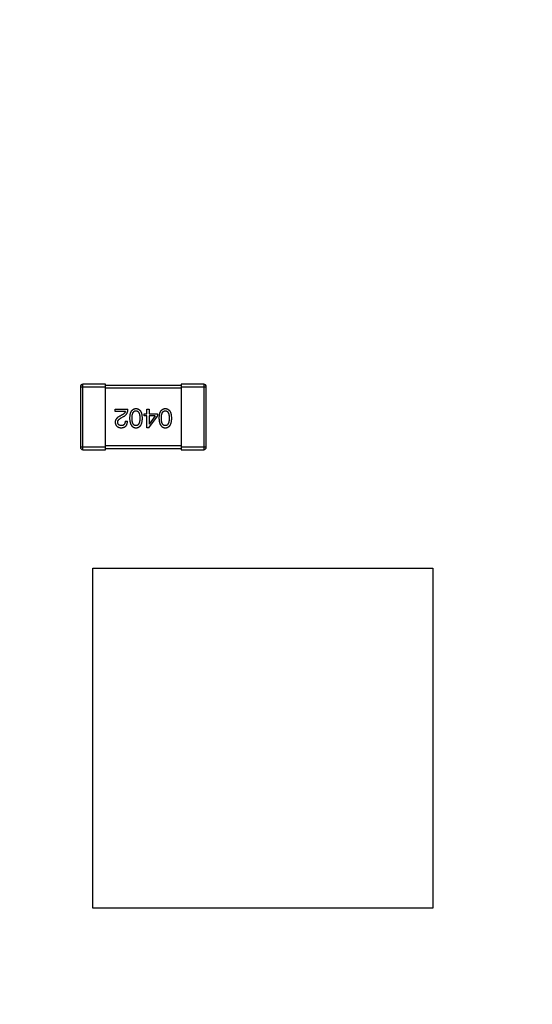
# Model space of a CAD drawing. Header units: millimetres. Extents: x -21 to 173, y -170 to -77.
# Tile 60 of 95: x 111.9 to 115.97, y -117.24 to -109.43. Entities that reach past the tile are written whole.
import ezdxf

# ---------------------------------------------------------------- set-up
doc = ezdxf.new("R2010")
doc.units = ezdxf.units.MM
doc.header["$LTSCALE"] = 1.21
doc.header["$MEASUREMENT"] = 0
doc.header["$PDMODE"] = 3
doc.header["$PDSIZE"] = 0.3125
doc.layers.get('0').update_dxf_attribs({"linetype": 'CONTINUOUS'})
doc.layers.get('DEFPOINTS').update_dxf_attribs({"linetype": 'CONTINUOUS'})
doc.layers.add('Dim', color=3, linetype='CONTINUOUS', lineweight=25)
doc.styles.get("Standard").update_dxf_attribs({"font": 'txt', "width": 0.8})
doc.dimstyles.get("Standard").update_dxf_attribs({"dimtxt": 0.15625, "dimasz": 0.1875, "dimexe": 0.125, "dimexo": 0.0625, "dimgap": 0.09, "dimtad": 0, "dimtih": 1, "dimtoh": 1, "dimzin": 4, "dimdsep": 46, "dimtxsty": 'STANDARD', "dimblk": '_FILLED', "dimblk1": '_FILLED', "dimblk2": '_FILLED', "dimcen": 0.09, "dimazin": 1, "dimtp": 0.01, "dimtm": 0.01, "dimtfac": 1, "dimtofl": 0, "dimtmove": 0, "dimatfit": 3, "dimldrblk": '_FILLED', "dimfxl": 1, "dimtolj": 1, "dimtzin": 4, "dimarcsym": 0})

# ---------------------------------------------------------------- blocks, each defined once
blk = doc.blocks.new('_FILLED')
at = {"color": 0, "linetype": 'ByBlock'}
blk.add_solid([(0, 0), (-1, 0.1667), (-1, -0.1667)], dxfattribs=at)
blk = doc.blocks.new('*D65')
at = {"layer": 'DEFPOINTS', "color": 0}
for p in [(105.5298, -92.6324), (171.1468, -92.6324), (151.3452, -159.3324)]:
    blk.add_point(p, dxfattribs=at)
at = {"layer": 'Dim', "color": 0, "lineweight": -2}
for p, q in [((105.5923, -92.6324), (171.2718, -92.6324)), ((171.1468, -95.1324), (171.1468, -122.059)), ((171.1468, -156.8324), (171.1468, -129.9057)), ((151.4077, -159.3324), (171.2718, -159.3324))]:
    blk.add_line(p, q, dxfattribs=at)
at = {"layer": 'Dim', "color": 0, "lineweight": -2, "xscale": 2.5, "yscale": 2.5, "zscale": 2.5}
for p, rotation in [((171.1468, -92.6324), 90), ((171.1468, -159.3324), 270)]:
    blk.add_blockref('_FILLED', p, dxfattribs=dict(at, rotation=rotation))
at = {"layer": 'Dim', "color": 0, "insert": (171.1468, -125.9824), "char_height": 2.5, "attachment_point": 5, "rotation": 90, "line_spacing_factor": 2.5}
blk.add_mtext('\\A1;66.70', dxfattribs=at)

msp = doc.modelspace()

# ---------------------------------------------------------------- linework, layer by layer
at = {"color": 7, "linetype": 'Continuous'}
for p, q in [((112.3795, -112.3424), (112.3795, -112.8224)), ((112.3795, -112.3424), (112.5795, -112.3424)), ((112.3995, -112.8424), (112.3995, -112.3224)), ((112.5795, -112.3224), (112.3995, -112.3224)), ((112.5795, -112.8424), (112.5795, -112.3224)), ((113.1795, -112.3324), (112.5795, -112.3324)), ((112.5795, -112.3524), (113.1795, -112.3524)), ((113.1795, -112.3224), (113.1795, -112.8424)), ((113.3595, -112.3224), (113.1795, -112.3224)), ((113.1795, -112.3424), (113.3795, -112.3424)), ((113.3595, -112.3224), (113.3595, -112.8424)), ((113.3795, -112.8224), (113.3795, -112.3424)), ((112.6563, -112.5384), (112.6563, -112.5212)), ((112.6563, -112.5212), (112.7571, -112.5212)), ((112.7367, -112.5384), (112.6563, -112.5384)), ((112.9083, -112.5572), (112.9083, -112.5212)), ((112.9083, -112.5212), (112.9264, -112.5212)), ((112.9264, -112.5212), (112.9264, -112.5572)), ((112.7121, -112.5662), (112.6965, -112.5753)), ((112.703, -112.5908), (112.7227, -112.5794)), ((112.735, -112.6154), (112.7539, -112.6154)), ((112.8862, -112.5728), (112.8862, -112.5572)), ((112.8862, -112.5572), (112.9083, -112.5572)), ((112.9083, -112.5728), (112.8862, -112.5728)), ((112.9083, -112.6687), (112.9083, -112.5728)), ((112.9239, -112.6687), (112.9911, -112.5753)), ((112.9264, -112.5572), (112.9911, -112.5572)), ((112.9264, -112.5728), (112.9264, -112.64)), ((112.9739, -112.5728), (112.9264, -112.5728)), ((112.9739, -112.5728), (112.9272, -112.64)), ((112.9911, -112.5572), (112.9911, -112.5753)), ((112.9239, -112.6687), (112.9083, -112.6687)), ((112.9264, -112.64), (112.9272, -112.64)), ((112.5795, -112.8224), (112.3795, -112.8224)), ((112.3995, -112.8424), (112.5795, -112.8424)), ((113.1795, -112.8124), (112.5795, -112.8124)), ((112.5795, -112.8324), (113.1795, -112.8324)), ((113.3795, -112.8224), (113.1795, -112.8224)), ((113.1795, -112.8424), (113.3595, -112.8424)), ((112.4795, -116.4824), (112.4795, -113.7824)), ((112.4795, -113.7824), (115.1795, -113.7824)), ((115.1795, -113.7824), (115.1795, -116.4824)), ((115.1795, -116.4824), (112.4795, -116.4824))]:
    msp.add_line(p, q, dxfattribs=at)
for centre, start, end in [((112.3995, -112.3424), 90, 180), ((113.3595, -112.3424), 0, 90), ((112.3995, -112.8224), 180, 270), ((113.3595, -112.8224), 270, 0)]:
    msp.add_arc(centre, 0.02, start, end, dxfattribs=at)
for points, knots in [([(112.7367, -112.5384), (112.7364, -112.5397), (112.7359, -112.5423), (112.7342, -112.5461), (112.7321, -112.5497), (112.7293, -112.5533), (112.7259, -112.5567), (112.7218, -112.56), (112.7172, -112.5633), (112.7138, -112.5652), (112.7121, -112.5662)], [0, 0, 0, 0, 0.103034, 0.208166, 0.318255, 0.434664, 0.559728, 0.695394, 0.841708, 1, 1, 1, 1]), ([(112.7227, -112.5794), (112.7241, -112.5786), (112.7268, -112.5771), (112.7306, -112.5746), (112.7342, -112.5719), (112.7375, -112.569), (112.7406, -112.566), (112.7433, -112.5628), (112.7459, -112.5594), (112.7482, -112.5558), (112.7502, -112.5521), (112.752, -112.5482), (112.7535, -112.5441), (112.7547, -112.5398), (112.7557, -112.5354), (112.7565, -112.5308), (112.757, -112.5261), (112.7571, -112.5228), (112.7571, -112.5212)], [0, 0, 0, 0, 0.065828, 0.130094, 0.192451, 0.254037, 0.313974, 0.373757, 0.433048, 0.492243, 0.551902, 0.611758, 0.672678, 0.734814, 0.798569, 0.863693, 0.930488, 1, 1, 1, 1]), ([(112.8213, -112.5187), (112.8193, -112.5188), (112.8154, -112.519), (112.8098, -112.5199), (112.8045, -112.5215), (112.7996, -112.5235), (112.7951, -112.5262), (112.791, -112.5294), (112.7872, -112.5332), (112.7838, -112.5376), (112.7808, -112.5425), (112.7782, -112.548), (112.776, -112.554), (112.7741, -112.5606), (112.7726, -112.5678), (112.7715, -112.5755), (112.7707, -112.5838), (112.7705, -112.5895), (112.7704, -112.5925)], [0, 0, 0, 0, 0.059134, 0.115603, 0.169236, 0.221572, 0.273254, 0.32474, 0.377319, 0.431815, 0.488555, 0.548609, 0.612242, 0.680182, 0.75251, 0.829782, 0.91231, 1, 1, 1, 1]), ([(112.7901, -112.5925), (112.7901, -112.5901), (112.7902, -112.5856), (112.7905, -112.579), (112.7911, -112.5728), (112.792, -112.5671), (112.7931, -112.5618), (112.7944, -112.557), (112.796, -112.5526), (112.7978, -112.5487), (112.7999, -112.5452), (112.8022, -112.5421), (112.8047, -112.5395), (112.8076, -112.5374), (112.8107, -112.5357), (112.814, -112.5345), (112.8175, -112.5337), (112.82, -112.5335), (112.8213, -112.5335)], [0, 0, 0, 0, 0.094834, 0.184067, 0.267029, 0.344713, 0.417334, 0.484367, 0.546941, 0.604717, 0.65953, 0.710539, 0.759381, 0.806382, 0.853027, 0.900623, 0.949121, 1, 1, 1, 1]), ([(112.8721, -112.5925), (112.872, -112.5895), (112.8718, -112.5838), (112.871, -112.5755), (112.8699, -112.5678), (112.8684, -112.5606), (112.8665, -112.554), (112.8643, -112.548), (112.8617, -112.5425), (112.8587, -112.5376), (112.8553, -112.5332), (112.8516, -112.5294), (112.8474, -112.5262), (112.8429, -112.5235), (112.838, -112.5215), (112.8328, -112.5199), (112.8271, -112.519), (112.8233, -112.5188), (112.8213, -112.5187)], [0, 0, 0, 0, 0.087693, 0.170223, 0.247496, 0.319826, 0.387768, 0.451403, 0.511459, 0.568358, 0.622671, 0.675251, 0.726739, 0.778422, 0.830759, 0.884394, 0.940865, 1, 1, 1, 1]), ([(112.8213, -112.5335), (112.8225, -112.5335), (112.8249, -112.5336), (112.8284, -112.5343), (112.8316, -112.5354), (112.8346, -112.5371), (112.8373, -112.5392), (112.8399, -112.5417), (112.8421, -112.5448), (112.8441, -112.5483), (112.8459, -112.5522), (112.8475, -112.5566), (112.8487, -112.5615), (112.8498, -112.5668), (112.8506, -112.5726), (112.8512, -112.5788), (112.8515, -112.5855), (112.8516, -112.5901), (112.8516, -112.5925)], [0, 0, 0, 0, 0.049766, 0.097012, 0.143225, 0.188786, 0.235079, 0.282962, 0.333687, 0.387747, 0.445963, 0.508657, 0.576545, 0.649868, 0.72822, 0.812712, 0.903543, 1, 1, 1, 1]), ([(113.0544, -112.5187), (113.0524, -112.5188), (113.0485, -112.519), (113.0429, -112.5199), (113.0377, -112.5215), (113.0328, -112.5235), (113.0282, -112.5262), (113.0241, -112.5294), (113.0203, -112.5332), (113.017, -112.5376), (113.014, -112.5425), (113.0114, -112.548), (113.0091, -112.554), (113.0073, -112.5606), (113.0058, -112.5678), (113.0047, -112.5755), (113.0039, -112.5838), (113.0037, -112.5895), (113.0036, -112.5925)], [0, 0, 0, 0, 0.059134, 0.115603, 0.169236, 0.221572, 0.273254, 0.32474, 0.377319, 0.431815, 0.488555, 0.548609, 0.612242, 0.680182, 0.75251, 0.829782, 0.91231, 1, 1, 1, 1]), ([(113.0233, -112.5925), (113.0233, -112.5901), (113.0233, -112.5856), (113.0237, -112.579), (113.0243, -112.5728), (113.0251, -112.5671), (113.0262, -112.5618), (113.0276, -112.557), (113.0291, -112.5526), (113.0309, -112.5487), (113.033, -112.5452), (113.0353, -112.5421), (113.0379, -112.5395), (113.0407, -112.5374), (113.0438, -112.5357), (113.0471, -112.5345), (113.0507, -112.5337), (113.0532, -112.5335), (113.0544, -112.5335)], [0, 0, 0, 0, 0.094834, 0.184067, 0.267029, 0.344713, 0.417334, 0.484367, 0.546941, 0.604717, 0.65953, 0.710539, 0.759381, 0.806382, 0.853027, 0.900623, 0.949121, 1, 1, 1, 1]), ([(113.1052, -112.5925), (113.1051, -112.5895), (113.1049, -112.5838), (113.1042, -112.5755), (113.1031, -112.5678), (113.1015, -112.5606), (113.0997, -112.554), (113.0974, -112.548), (113.0948, -112.5425), (113.0918, -112.5376), (113.0885, -112.5332), (113.0847, -112.5294), (113.0806, -112.5262), (113.0761, -112.5235), (113.0712, -112.5215), (113.0659, -112.5199), (113.0603, -112.519), (113.0564, -112.5188), (113.0544, -112.5187)], [0, 0, 0, 0, 0.087693, 0.170223, 0.247496, 0.319826, 0.387768, 0.451403, 0.511459, 0.568358, 0.622671, 0.675251, 0.726739, 0.778422, 0.830759, 0.884394, 0.940865, 1, 1, 1, 1]), ([(113.0544, -112.5335), (113.0556, -112.5335), (113.058, -112.5336), (113.0615, -112.5343), (113.0648, -112.5354), (113.0677, -112.5371), (113.0705, -112.5392), (113.073, -112.5417), (113.0753, -112.5448), (113.0773, -112.5483), (113.079, -112.5522), (113.0806, -112.5566), (113.0818, -112.5615), (113.0829, -112.5668), (113.0837, -112.5726), (113.0843, -112.5788), (113.0847, -112.5855), (113.0847, -112.5901), (113.0847, -112.5925)], [0, 0, 0, 0, 0.049766, 0.097012, 0.143225, 0.188786, 0.235079, 0.282962, 0.333687, 0.387747, 0.445963, 0.508657, 0.576545, 0.649868, 0.72822, 0.812712, 0.903543, 1, 1, 1, 1]), ([(112.6965, -112.5753), (112.6948, -112.576), (112.6915, -112.5776), (112.6868, -112.5801), (112.6824, -112.5827), (112.6783, -112.5853), (112.6746, -112.5881), (112.6712, -112.5909), (112.6682, -112.5939), (112.6656, -112.5969), (112.6632, -112.6), (112.6612, -112.6033), (112.6595, -112.6066), (112.6581, -112.61), (112.6572, -112.6135), (112.6565, -112.6171), (112.6562, -112.6207), (112.6563, -112.6232), (112.6563, -112.6244)], [0, 0, 0, 0, 0.082731, 0.161257, 0.236138, 0.307554, 0.375712, 0.440848, 0.502916, 0.562567, 0.619798, 0.675716, 0.73039, 0.78386, 0.837315, 0.890547, 0.944917, 1, 1, 1, 1]), ([(112.676, -112.6253), (112.676, -112.6245), (112.6759, -112.6228), (112.676, -112.6204), (112.6764, -112.6181), (112.677, -112.6157), (112.6779, -112.6134), (112.679, -112.6112), (112.6803, -112.6089), (112.682, -112.6068), (112.6837, -112.6046), (112.6858, -112.6025), (112.6881, -112.6005), (112.6906, -112.5985), (112.6934, -112.5965), (112.6964, -112.5945), (112.6996, -112.5926), (112.7019, -112.5914), (112.703, -112.5908)], [0, 0, 0, 0, 0.052237, 0.103888, 0.155485, 0.207395, 0.259864, 0.31356, 0.369176, 0.4266, 0.486836, 0.550048, 0.61567, 0.685271, 0.75824, 0.834614, 0.915635, 1, 1, 1, 1]), ([(112.703, -112.6687), (112.7051, -112.6686), (112.709, -112.6684), (112.7147, -112.6676), (112.72, -112.6664), (112.7249, -112.6649), (112.7295, -112.6629), (112.7336, -112.6605), (112.7374, -112.6578), (112.7408, -112.6546), (112.7438, -112.6511), (112.7464, -112.6471), (112.7487, -112.6428), (112.7505, -112.6381), (112.7519, -112.633), (112.753, -112.6275), (112.7537, -112.6216), (112.7538, -112.6175), (112.7539, -112.6154)], [0, 0, 0, 0, 0.07282, 0.141057, 0.2062, 0.267672, 0.326735, 0.383519, 0.439188, 0.494454, 0.549628, 0.605958, 0.66397, 0.72402, 0.787502, 0.854127, 0.925065, 1, 1, 1, 1]), ([(112.735, -112.6154), (112.735, -112.6169), (112.7349, -112.6197), (112.7344, -112.6238), (112.7338, -112.6276), (112.7329, -112.6312), (112.7318, -112.6344), (112.7306, -112.6374), (112.729, -112.6401), (112.7273, -112.6425), (112.7253, -112.6446), (112.7231, -112.6465), (112.7207, -112.648), (112.7181, -112.6493), (112.7153, -112.6503), (112.7122, -112.651), (112.7089, -112.6514), (112.7067, -112.6515), (112.7055, -112.6515)], [0, 0, 0, 0, 0.082594, 0.15978, 0.232961, 0.301462, 0.365595, 0.426678, 0.484662, 0.540809, 0.595146, 0.648401, 0.702272, 0.757102, 0.813447, 0.872233, 0.934055, 1, 1, 1, 1]), ([(112.7704, -112.5925), (112.7706, -112.5955), (112.7708, -112.6013), (112.7717, -112.6098), (112.7729, -112.6177), (112.7744, -112.6251), (112.7763, -112.6319), (112.7786, -112.6381), (112.7812, -112.6437), (112.7842, -112.6488), (112.7876, -112.6533), (112.7913, -112.6573), (112.7954, -112.6607), (112.7999, -112.6634), (112.8047, -112.6656), (112.8099, -112.6673), (112.8155, -112.6684), (112.8193, -112.6686), (112.8213, -112.6687)], [0, 0, 0, 0, 0.088475, 0.171606, 0.249595, 0.322626, 0.391327, 0.455765, 0.516374, 0.573675, 0.628522, 0.681161, 0.732559, 0.783563, 0.83504, 0.887639, 0.942585, 1, 1, 1, 1]), ([(112.8213, -112.6515), (112.82, -112.6514), (112.8176, -112.6513), (112.814, -112.6507), (112.8107, -112.6495), (112.8076, -112.6479), (112.8048, -112.6458), (112.8022, -112.6432), (112.7999, -112.6402), (112.7978, -112.6367), (112.796, -112.6327), (112.7944, -112.6283), (112.7931, -112.6235), (112.792, -112.6182), (112.7911, -112.6124), (112.7905, -112.6062), (112.7902, -112.5995), (112.7901, -112.5949), (112.7901, -112.5925)], [0, 0, 0, 0, 0.050604, 0.098688, 0.145699, 0.191791, 0.238625, 0.286717, 0.337546, 0.391814, 0.449755, 0.512106, 0.579685, 0.652048, 0.730262, 0.814146, 0.904281, 1, 1, 1, 1]), ([(112.8516, -112.5925), (112.8516, -112.5949), (112.8515, -112.5995), (112.8512, -112.6062), (112.8506, -112.6124), (112.8498, -112.6182), (112.8487, -112.6235), (112.8475, -112.6284), (112.8459, -112.6327), (112.8441, -112.6367), (112.8421, -112.6402), (112.8399, -112.6432), (112.8373, -112.6458), (112.8346, -112.6479), (112.8316, -112.6495), (112.8284, -112.6507), (112.8249, -112.6513), (112.8225, -112.6514), (112.8213, -112.6515)], [0, 0, 0, 0, 0.096452, 0.187278, 0.271765, 0.350519, 0.423437, 0.491321, 0.554011, 0.612224, 0.666281, 0.717003, 0.764884, 0.811423, 0.856783, 0.902993, 0.950236, 1, 1, 1, 1]), ([(112.8213, -112.6687), (112.8233, -112.6686), (112.8271, -112.6684), (112.8328, -112.6675), (112.838, -112.6659), (112.8429, -112.6638), (112.8474, -112.661), (112.8516, -112.6576), (112.8553, -112.6537), (112.8587, -112.6492), (112.8617, -112.6441), (112.8643, -112.6384), (112.8665, -112.6322), (112.8684, -112.6254), (112.8699, -112.618), (112.871, -112.61), (112.8718, -112.6014), (112.872, -112.5955), (112.8721, -112.5925)], [0, 0, 0, 0, 0.057911, 0.113262, 0.165956, 0.217443, 0.268511, 0.319665, 0.372, 0.426129, 0.483365, 0.543779, 0.607756, 0.676562, 0.749704, 0.827713, 0.911177, 1, 1, 1, 1]), ([(113.0036, -112.5925), (113.0037, -112.5955), (113.004, -112.6013), (113.0048, -112.6098), (113.006, -112.6177), (113.0076, -112.6251), (113.0095, -112.6319), (113.0117, -112.6381), (113.0144, -112.6437), (113.0174, -112.6488), (113.0208, -112.6533), (113.0245, -112.6573), (113.0286, -112.6607), (113.0331, -112.6634), (113.0379, -112.6656), (113.0431, -112.6673), (113.0486, -112.6684), (113.0525, -112.6686), (113.0544, -112.6687)], [0, 0, 0, 0, 0.088475, 0.171606, 0.249595, 0.322626, 0.391327, 0.455765, 0.516374, 0.573675, 0.628522, 0.681161, 0.732559, 0.783563, 0.83504, 0.887639, 0.942585, 1, 1, 1, 1]), ([(113.0544, -112.6515), (113.0532, -112.6514), (113.0507, -112.6513), (113.0471, -112.6507), (113.0438, -112.6495), (113.0407, -112.6479), (113.0379, -112.6458), (113.0353, -112.6432), (113.033, -112.6402), (113.0309, -112.6367), (113.0291, -112.6327), (113.0275, -112.6283), (113.0262, -112.6235), (113.0251, -112.6182), (113.0243, -112.6124), (113.0237, -112.6062), (113.0233, -112.5995), (113.0233, -112.5949), (113.0233, -112.5925)], [0, 0, 0, 0, 0.050604, 0.098688, 0.145699, 0.191791, 0.238625, 0.286717, 0.337546, 0.391814, 0.449755, 0.512106, 0.579685, 0.652048, 0.730262, 0.814146, 0.904281, 1, 1, 1, 1]), ([(113.0544, -112.6687), (113.0564, -112.6686), (113.0603, -112.6684), (113.0659, -112.6675), (113.0712, -112.6659), (113.0761, -112.6638), (113.0806, -112.661), (113.0847, -112.6576), (113.0885, -112.6537), (113.0918, -112.6492), (113.0948, -112.6441), (113.0974, -112.6384), (113.0997, -112.6322), (113.1015, -112.6254), (113.1031, -112.618), (113.1042, -112.61), (113.1049, -112.6014), (113.1051, -112.5955), (113.1052, -112.5925)], [0, 0, 0, 0, 0.057911, 0.113262, 0.165956, 0.217443, 0.268511, 0.319665, 0.372, 0.426129, 0.483365, 0.543779, 0.607756, 0.676562, 0.749704, 0.827713, 0.911177, 1, 1, 1, 1]), ([(113.0847, -112.5925), (113.0847, -112.5949), (113.0847, -112.5995), (113.0843, -112.6062), (113.0837, -112.6124), (113.083, -112.6182), (113.0818, -112.6235), (113.0806, -112.6284), (113.079, -112.6327), (113.0773, -112.6367), (113.0753, -112.6402), (113.073, -112.6432), (113.0705, -112.6458), (113.0678, -112.6479), (113.0648, -112.6495), (113.0615, -112.6507), (113.058, -112.6513), (113.0556, -112.6514), (113.0544, -112.6515)], [0, 0, 0, 0, 0.096452, 0.187278, 0.271765, 0.350519, 0.423437, 0.491321, 0.554011, 0.612224, 0.666281, 0.717003, 0.764884, 0.811423, 0.856783, 0.902993, 0.950236, 1, 1, 1, 1]), ([(112.6563, -112.6244), (112.6565, -112.6261), (112.6567, -112.6294), (112.6575, -112.6342), (112.6586, -112.6387), (112.6601, -112.6429), (112.6619, -112.6467), (112.664, -112.6503), (112.6664, -112.6535), (112.6692, -112.6565), (112.6723, -112.6591), (112.6757, -112.6614), (112.6795, -112.6634), (112.6836, -112.6651), (112.688, -112.6665), (112.6927, -112.6676), (112.6978, -112.6683), (112.7013, -112.6686), (112.703, -112.6687)], [0, 0, 0, 0, 0.070688, 0.137741, 0.201612, 0.262778, 0.321223, 0.378455, 0.434411, 0.490146, 0.546362, 0.603392, 0.662208, 0.723401, 0.787372, 0.85442, 0.925153, 1, 1, 1, 1]), ([(112.7055, -112.6515), (112.7044, -112.6514), (112.7022, -112.6513), (112.699, -112.651), (112.696, -112.6503), (112.6932, -112.6496), (112.6907, -112.6486), (112.6883, -112.6475), (112.6861, -112.6461), (112.6842, -112.6446), (112.6824, -112.6428), (112.6809, -112.6409), (112.6795, -112.6387), (112.6784, -112.6364), (112.6775, -112.6339), (112.6768, -112.6312), (112.6763, -112.6283), (112.6761, -112.6263), (112.676, -112.6253)], [0, 0, 0, 0, 0.076112, 0.148436, 0.216883, 0.281466, 0.34298, 0.402356, 0.459881, 0.51546, 0.571111, 0.62658, 0.683162, 0.741007, 0.801404, 0.863825, 0.930544, 1, 1, 1, 1])]:
    msp.add_open_spline(points, degree=3, knots=knots, dxfattribs=at)

# ---------------------------------------------------------------- dimensions: what is measured, and where the dimension line sits
at = {"layer": 'Dim'}
dim = msp.add_linear_dim(base=(171.1468, -92.6324), p1=(151.3452, -159.3324), p2=(105.5298, -92.6324), angle=90, dimstyle='STANDARD', override={"dimtxt": 2.5, "dimasz": 2.5, "dimtih": 0, "dimtoh": 0, "dimzin": 0, "dimcen": 0.198, "dimadec": 0, "dimazin": 0, "dimtp": 0, "dimtm": 0, "dimtdec": 4, "dimtzin": 0}, dxfattribs=at)
dim.commit()
dim.dimension.update_dxf_attribs({"geometry": '*D65', "text_midpoint": (171.1468, -125.9824)})

doc.saveas('drawing.dxf')
